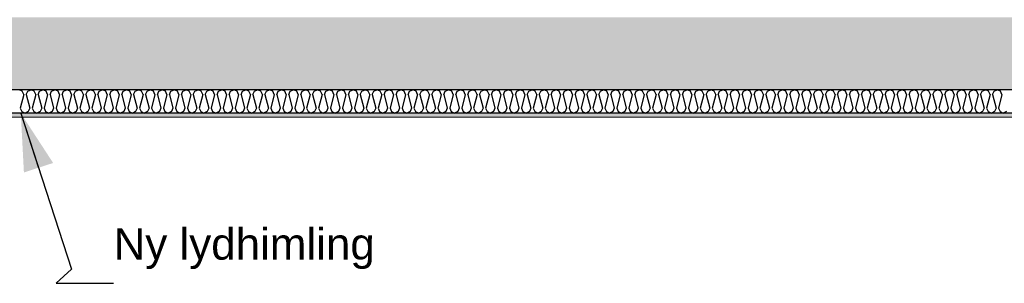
# Model space of a CAD drawing. Header units: millimetres. Extents: x -78920 to -55226, y -2070 to 13065.
# Tile 10 of 78: x -72424 to -69293, y 6003 to 6843. Entities that reach past the tile are written whole.
import ezdxf

# ---------------------------------------------------------------- set-up
doc = ezdxf.new("R2010")
doc.units = ezdxf.units.MM
doc.header["$LTSCALE"] = 0.5
doc.header["$MEASUREMENT"] = 0
doc.linetypes.add('PLINE', pattern=[0])
doc.layers.add('236- Innvendig kledning og overflate(Nye konstruksjoner)', color=7, linetype='Continuous', lineweight=0)
for name, color, linetype in [('251- Frittbærende dekker', 7, 'Continuous'), ('251- Frittbærende dekker (Skravur)', 7, 'Continuous'), ('256- Faste himlinger og overflatebehandling (Skravur)(Nye konstruksjoner)', 7, 'Continuous'), ('256- Faste himlinger og overflatebehandling(Nye konstruksjoner)', 7, 'Continuous'), ('832- Tekst bygning(Nye konstruksjoner)', 7, 'Continuous')]:
    doc.layers.add(name, color=color, linetype=linetype)
doc.styles.add('GENERATED_STYLE_3', font='arial.ttf')
doc.dimstyles.new('GENERATED_STYLE__2', dxfattribs={"dimtxt": 0.18, "dimasz": 182.4, "dimexe": 0.18, "dimexo": 0.0625, "dimgap": 0, "dimtad": 0, "dimtih": 1, "dimtoh": 1, "dimdec": 4, "dimzin": 0, "dimdsep": 46, "dimcen": 0.09, "dimadec": 0, "dimazin": 0, "dimtfac": 1, "dimtdec": 4, "dimtmove": 0, "dimatfit": 3, "dimldrblk": 'ARROWHEAD_5', "dimfxl": 1, "dimtolj": 1, "dimtzin": 0, "dimarcsym": 0})

# ---------------------------------------------------------------- blocks, each defined once
blk = doc.blocks.new('*X35')
at = {"layer": '256- Faste himlinger og overflatebehandling (Skravur)(Nye konstruksjoner)', "linetype": 'PLINE'}
for p, q in [((-72416.1, 6615.1), (-72426.5, 6620)), ((-72411.5, 6604.9), (-72416.1, 6615.1)), ((-72403.5, 6604.9), (-72398.9, 6615.1)), ((-72398.9, 6615.1), (-72388.5, 6620)), ((-72378.2, 6615.1), (-72388.5, 6620)), ((-72373.6, 6604.9), (-72378.2, 6615.1)), ((-72365.6, 6604.9), (-72361, 6615.1)), ((-72361, 6615.1), (-72350.6, 6620)), ((-72340.2, 6615.1), (-72350.6, 6620)), ((-72335.6, 6604.9), (-72340.2, 6615.1)), ((-72327.6, 6604.9), (-72323, 6615.1)), ((-72323, 6615.1), (-72312.7, 6620)), ((-72302.3, 6615.1), (-72312.7, 6620)), ((-72297.7, 6604.9), (-72302.3, 6615.1)), ((-72289.7, 6604.9), (-72285.1, 6615.1)), ((-72285.1, 6615.1), (-72274.7, 6620)), ((-72264.4, 6615.1), (-72274.7, 6620)), ((-72259.7, 6604.9), (-72264.4, 6615.1)), ((-72251.8, 6604.9), (-72247.1, 6615.1)), ((-72247.1, 6615.1), (-72236.8, 6620)), ((-72226.4, 6615.1), (-72236.8, 6620)), ((-72221.8, 6604.9), (-72226.4, 6615.1)), ((-72213.8, 6604.9), (-72209.2, 6615.1)), ((-72209.2, 6615.1), (-72198.8, 6620)), ((-72188.5, 6615.1), (-72198.8, 6620)), ((-72183.9, 6604.9), (-72188.5, 6615.1)), ((-72175.9, 6604.9), (-72171.3, 6615.1)), ((-72171.3, 6615.1), (-72160.9, 6620)), ((-72150.5, 6615.1), (-72160.9, 6620)), ((-72145.9, 6604.9), (-72150.5, 6615.1)), ((-72138, 6604.9), (-72133.3, 6615.1)), ((-72133.3, 6615.1), (-72123, 6620)), ((-72112.6, 6615.1), (-72123, 6620)), ((-72108, 6604.9), (-72112.6, 6615.1)), ((-72100, 6604.9), (-72095.4, 6615.1)), ((-72095.4, 6615.1), (-72085, 6620)), ((-72074.7, 6615.1), (-72085, 6620)), ((-72070, 6604.9), (-72074.7, 6615.1)), ((-72062.1, 6604.9), (-72057.4, 6615.1)), ((-72057.4, 6615.1), (-72047.1, 6620)), ((-72036.7, 6615.1), (-72047.1, 6620)), ((-72032.1, 6604.9), (-72036.7, 6615.1)), ((-72024.1, 6604.9), (-72019.5, 6615.1)), ((-72019.5, 6615.1), (-72009.1, 6620)), ((-71998.8, 6615.1), (-72009.1, 6620)), ((-71994.2, 6604.9), (-71998.8, 6615.1)), ((-71986.2, 6604.9), (-71981.6, 6615.1)), ((-71981.6, 6615.1), (-71971.2, 6620)), ((-71960.8, 6615.1), (-71971.2, 6620)), ((-71956.2, 6604.9), (-71960.8, 6615.1)), ((-71948.3, 6604.9), (-71943.6, 6615.1)), ((-71943.6, 6615.1), (-71933.3, 6620)), ((-71922.9, 6615.1), (-71933.3, 6620)), ((-71918.3, 6604.9), (-71922.9, 6615.1)), ((-71910.3, 6604.9), (-71905.7, 6615.1)), ((-71905.7, 6615.1), (-71895.3, 6620)), ((-71885, 6615.1), (-71895.3, 6620)), ((-71880.3, 6604.9), (-71885, 6615.1)), ((-71872.4, 6604.9), (-71867.8, 6615.1)), ((-71867.8, 6615.1), (-71857.4, 6620)), ((-71847, 6615.1), (-71857.4, 6620)), ((-71842.4, 6604.9), (-71847, 6615.1)), ((-71834.4, 6604.9), (-71829.8, 6615.1)), ((-71829.8, 6615.1), (-71819.5, 6620)), ((-71809.1, 6615.1), (-71819.5, 6620)), ((-71804.5, 6604.9), (-71809.1, 6615.1)), ((-71796.5, 6604.9), (-71791.9, 6615.1)), ((-71791.9, 6615.1), (-71781.5, 6620)), ((-71771.2, 6615.1), (-71781.5, 6620)), ((-71766.5, 6604.9), (-71771.2, 6615.1)), ((-71758.6, 6604.9), (-71753.9, 6615.1)), ((-71753.9, 6615.1), (-71743.6, 6620)), ((-71733.2, 6615.1), (-71743.6, 6620)), ((-71728.6, 6604.9), (-71733.2, 6615.1)), ((-71720.6, 6604.9), (-71716, 6615.1)), ((-71716, 6615.1), (-71705.6, 6620)), ((-71695.3, 6615.1), (-71705.6, 6620)), ((-71690.6, 6604.9), (-71695.3, 6615.1)), ((-71682.7, 6604.9), (-71678.1, 6615.1)), ((-71678.1, 6615.1), (-71667.7, 6620)), ((-71657.3, 6615.1), (-71667.7, 6620)), ((-71652.7, 6604.9), (-71657.3, 6615.1)), ((-71644.7, 6604.9), (-71640.1, 6615.1)), ((-71640.1, 6615.1), (-71629.8, 6620)), ((-71619.4, 6615.1), (-71629.8, 6620)), ((-71614.8, 6604.9), (-71619.4, 6615.1)), ((-71606.8, 6604.9), (-71602.2, 6615.1)), ((-71602.2, 6615.1), (-71591.8, 6620)), ((-71581.5, 6615.1), (-71591.8, 6620)), ((-71576.8, 6604.9), (-71581.5, 6615.1)), ((-71568.9, 6604.9), (-71564.2, 6615.1)), ((-71564.2, 6615.1), (-71553.9, 6620)), ((-71543.5, 6615.1), (-71553.9, 6620)), ((-71538.9, 6604.9), (-71543.5, 6615.1)), ((-71530.9, 6604.9), (-71526.3, 6615.1)), ((-71526.3, 6615.1), (-71515.9, 6620)), ((-71505.6, 6615.1), (-71515.9, 6620)), ((-71501, 6604.9), (-71505.6, 6615.1)), ((-71493, 6604.9), (-71488.4, 6615.1)), ((-71488.4, 6615.1), (-71478, 6620)), ((-71467.6, 6615.1), (-71478, 6620)), ((-71463, 6604.9), (-71467.6, 6615.1)), ((-71455, 6604.9), (-71450.4, 6615.1)), ((-71450.4, 6615.1), (-71440.1, 6620)), ((-71429.7, 6615.1), (-71440.1, 6620)), ((-71425.1, 6604.9), (-71429.7, 6615.1)), ((-71417.1, 6604.9), (-71412.5, 6615.1)), ((-71412.5, 6615.1), (-71402.1, 6620)), ((-71391.8, 6615.1), (-71402.1, 6620)), ((-71387.1, 6604.9), (-71391.8, 6615.1)), ((-71379.2, 6604.9), (-71374.5, 6615.1)), ((-71374.5, 6615.1), (-71364.2, 6620)), ((-71353.8, 6615.1), (-71364.2, 6620)), ((-71349.2, 6604.9), (-71353.8, 6615.1)), ((-71341.2, 6604.9), (-71336.6, 6615.1)), ((-71336.6, 6615.1), (-71326.2, 6620)), ((-71315.9, 6615.1), (-71326.2, 6620)), ((-71311.3, 6604.9), (-71315.9, 6615.1)), ((-71303.3, 6604.9), (-71298.7, 6615.1)), ((-71298.7, 6615.1), (-71288.3, 6620)), ((-71277.9, 6615.1), (-71288.3, 6620)), ((-71273.3, 6604.9), (-71277.9, 6615.1)), ((-71265.3, 6604.9), (-71260.7, 6615.1)), ((-71260.7, 6615.1), (-71250.4, 6620)), ((-71240, 6615.1), (-71250.4, 6620)), ((-71235.4, 6604.9), (-71240, 6615.1)), ((-71227.4, 6604.9), (-71222.8, 6615.1)), ((-71222.8, 6615.1), (-71212.4, 6620)), ((-71202.1, 6615.1), (-71212.4, 6620)), ((-71197.4, 6604.9), (-71202.1, 6615.1)), ((-71189.5, 6604.9), (-71184.8, 6615.1)), ((-71184.8, 6615.1), (-71174.5, 6620)), ((-71164.1, 6615.1), (-71174.5, 6620)), ((-71159.5, 6604.9), (-71164.1, 6615.1)), ((-71151.5, 6604.9), (-71146.9, 6615.1)), ((-71146.9, 6615.1), (-71136.5, 6620)), ((-71126.2, 6615.1), (-71136.5, 6620)), ((-71121.6, 6604.9), (-71126.2, 6615.1)), ((-71113.6, 6604.9), (-71109, 6615.1)), ((-71109, 6615.1), (-71098.6, 6620)), ((-71088.2, 6615.1), (-71098.6, 6620)), ((-71083.6, 6604.9), (-71088.2, 6615.1)), ((-71075.6, 6604.9), (-71071, 6615.1)), ((-71071, 6615.1), (-71060.7, 6620)), ((-71050.3, 6615.1), (-71060.7, 6620)), ((-71045.7, 6604.9), (-71050.3, 6615.1)), ((-71037.7, 6604.9), (-71033.1, 6615.1)), ((-71033.1, 6615.1), (-71022.7, 6620)), ((-71012.4, 6615.1), (-71022.7, 6620)), ((-71007.7, 6604.9), (-71012.4, 6615.1)), ((-70999.8, 6604.9), (-70995.1, 6615.1)), ((-70995.1, 6615.1), (-70984.8, 6620)), ((-70974.4, 6615.1), (-70984.8, 6620)), ((-70969.8, 6604.9), (-70974.4, 6615.1)), ((-70961.8, 6604.9), (-70957.2, 6615.1)), ((-70957.2, 6615.1), (-70946.8, 6620)), ((-70936.5, 6615.1), (-70946.8, 6620)), ((-70931.9, 6604.9), (-70936.5, 6615.1)), ((-70923.9, 6604.9), (-70919.3, 6615.1)), ((-70919.3, 6615.1), (-70908.9, 6620)), ((-70898.5, 6615.1), (-70908.9, 6620)), ((-70893.9, 6604.9), (-70898.5, 6615.1)), ((-70885.9, 6604.9), (-70881.3, 6615.1)), ((-70881.3, 6615.1), (-70871, 6620)), ((-70860.6, 6615.1), (-70871, 6620)), ((-70856, 6604.9), (-70860.6, 6615.1)), ((-70848, 6604.9), (-70843.4, 6615.1)), ((-70843.4, 6615.1), (-70833, 6620)), ((-70822.7, 6615.1), (-70833, 6620)), ((-70818, 6604.9), (-70822.7, 6615.1)), ((-70810.1, 6604.9), (-70805.4, 6615.1)), ((-70805.4, 6615.1), (-70795.1, 6620)), ((-70784.7, 6615.1), (-70795.1, 6620)), ((-70780.1, 6604.9), (-70784.7, 6615.1)), ((-70772.1, 6604.9), (-70767.5, 6615.1)), ((-70767.5, 6615.1), (-70757.1, 6620)), ((-70746.8, 6615.1), (-70757.1, 6620)), ((-70742.2, 6604.9), (-70746.8, 6615.1)), ((-70734.2, 6604.9), (-70729.6, 6615.1)), ((-70729.6, 6615.1), (-70719.2, 6620)), ((-70708.8, 6615.1), (-70719.2, 6620)), ((-70704.2, 6604.9), (-70708.8, 6615.1)), ((-70696.3, 6604.9), (-70691.6, 6615.1)), ((-70691.6, 6615.1), (-70681.3, 6620)), ((-70670.9, 6615.1), (-70681.3, 6620)), ((-70666.3, 6604.9), (-70670.9, 6615.1)), ((-70658.3, 6604.9), (-70653.7, 6615.1)), ((-70653.7, 6615.1), (-70643.3, 6620)), ((-70633, 6615.1), (-70643.3, 6620)), ((-70628.3, 6604.9), (-70633, 6615.1)), ((-70620.4, 6604.9), (-70615.7, 6615.1)), ((-70615.7, 6615.1), (-70605.4, 6620)), ((-70595, 6615.1), (-70605.4, 6620)), ((-70590.4, 6604.9), (-70595, 6615.1)), ((-70582.4, 6604.9), (-70577.8, 6615.1)), ((-70577.8, 6615.1), (-70567.4, 6620)), ((-70557.1, 6615.1), (-70567.4, 6620)), ((-70552.5, 6604.9), (-70557.1, 6615.1)), ((-70544.5, 6604.9), (-70539.9, 6615.1)), ((-70539.9, 6615.1), (-70529.5, 6620)), ((-70519.1, 6615.1), (-70529.5, 6620)), ((-70514.5, 6604.9), (-70519.1, 6615.1)), ((-70506.6, 6604.9), (-70501.9, 6615.1)), ((-70501.9, 6615.1), (-70491.6, 6620)), ((-70481.2, 6615.1), (-70491.6, 6620)), ((-70476.6, 6604.9), (-70481.2, 6615.1)), ((-70468.6, 6604.9), (-70464, 6615.1)), ((-70464, 6615.1), (-70453.6, 6620)), ((-70443.3, 6615.1), (-70453.6, 6620)), ((-70438.6, 6604.9), (-70443.3, 6615.1)), ((-70430.7, 6604.9), (-70426.1, 6615.1)), ((-70426.1, 6615.1), (-70415.7, 6620)), ((-70405.3, 6615.1), (-70415.7, 6620)), ((-70400.7, 6604.9), (-70405.3, 6615.1)), ((-70392.7, 6604.9), (-70388.1, 6615.1)), ((-70388.1, 6615.1), (-70377.8, 6620)), ((-70367.4, 6615.1), (-70377.8, 6620)), ((-70362.8, 6604.9), (-70367.4, 6615.1)), ((-70354.8, 6604.9), (-70350.2, 6615.1)), ((-70350.2, 6615.1), (-70339.8, 6620)), ((-70329.5, 6615.1), (-70339.8, 6620)), ((-70324.8, 6604.9), (-70329.5, 6615.1)), ((-70316.9, 6604.9), (-70312.2, 6615.1)), ((-70312.2, 6615.1), (-70301.9, 6620)), ((-70291.5, 6615.1), (-70301.9, 6620)), ((-70286.9, 6604.9), (-70291.5, 6615.1)), ((-70278.9, 6604.9), (-70274.3, 6615.1)), ((-70274.3, 6615.1), (-70263.9, 6620)), ((-70253.6, 6615.1), (-70263.9, 6620)), ((-70248.9, 6604.9), (-70253.6, 6615.1)), ((-70241, 6604.9), (-70236.4, 6615.1)), ((-70236.4, 6615.1), (-70226, 6620)), ((-70215.6, 6615.1), (-70226, 6620)), ((-70211, 6604.9), (-70215.6, 6615.1)), ((-70203, 6604.9), (-70198.4, 6615.1)), ((-70198.4, 6615.1), (-70188.1, 6620)), ((-70177.7, 6615.1), (-70188.1, 6620)), ((-70173.1, 6604.9), (-70177.7, 6615.1)), ((-70165.1, 6604.9), (-70160.5, 6615.1)), ((-70160.5, 6615.1), (-70150.1, 6620)), ((-70139.8, 6615.1), (-70150.1, 6620)), ((-70135.1, 6604.9), (-70139.8, 6615.1)), ((-70127.2, 6604.9), (-70122.5, 6615.1)), ((-70122.5, 6615.1), (-70112.2, 6620)), ((-70101.8, 6615.1), (-70112.2, 6620)), ((-70097.2, 6604.9), (-70101.8, 6615.1)), ((-70089.2, 6604.9), (-70084.6, 6615.1)), ((-70084.6, 6615.1), (-70074.2, 6620)), ((-70063.9, 6615.1), (-70074.2, 6620)), ((-70059.3, 6604.9), (-70063.9, 6615.1)), ((-70051.3, 6604.9), (-70046.7, 6615.1)), ((-70046.7, 6615.1), (-70036.3, 6620)), ((-70025.9, 6615.1), (-70036.3, 6620)), ((-70021.3, 6604.9), (-70025.9, 6615.1)), ((-70013.3, 6604.9), (-70008.7, 6615.1)), ((-70008.7, 6615.1), (-69998.4, 6620)), ((-69988, 6615.1), (-69998.4, 6620)), ((-69983.4, 6604.9), (-69988, 6615.1)), ((-69975.4, 6604.9), (-69970.8, 6615.1)), ((-69970.8, 6615.1), (-69960.4, 6620)), ((-69950.1, 6615.1), (-69960.4, 6620)), ((-69945.4, 6604.9), (-69950.1, 6615.1)), ((-69937.5, 6604.9), (-69932.8, 6615.1)), ((-69932.8, 6615.1), (-69922.5, 6620)), ((-69912.1, 6615.1), (-69922.5, 6620)), ((-69907.5, 6604.9), (-69912.1, 6615.1)), ((-69899.5, 6604.9), (-69894.9, 6615.1)), ((-69894.9, 6615.1), (-69884.5, 6620)), ((-69874.2, 6615.1), (-69884.5, 6620)), ((-69869.6, 6604.9), (-69874.2, 6615.1)), ((-69861.6, 6604.9), (-69857, 6615.1)), ((-69857, 6615.1), (-69846.6, 6620)), ((-69836.2, 6615.1), (-69846.6, 6620)), ((-69831.6, 6604.9), (-69836.2, 6615.1)), ((-69823.6, 6604.9), (-69819, 6615.1)), ((-69819, 6615.1), (-69808.7, 6620)), ((-69798.3, 6615.1), (-69808.7, 6620)), ((-69793.7, 6604.9), (-69798.3, 6615.1)), ((-69785.7, 6604.9), (-69781.1, 6615.1)), ((-69781.1, 6615.1), (-69770.7, 6620)), ((-69760.4, 6615.1), (-69770.7, 6620)), ((-69755.7, 6604.9), (-69760.4, 6615.1)), ((-69747.8, 6604.9), (-69743.1, 6615.1)), ((-69743.1, 6615.1), (-69732.8, 6620)), ((-69722.4, 6615.1), (-69732.8, 6620)), ((-69717.8, 6604.9), (-69722.4, 6615.1)), ((-69709.8, 6604.9), (-69705.2, 6615.1)), ((-69705.2, 6615.1), (-69694.8, 6620)), ((-69684.5, 6615.1), (-69694.8, 6620)), ((-69679.9, 6604.9), (-69684.5, 6615.1)), ((-69671.9, 6604.9), (-69667.3, 6615.1)), ((-69667.3, 6615.1), (-69656.9, 6620)), ((-69646.5, 6615.1), (-69656.9, 6620)), ((-69641.9, 6604.9), (-69646.5, 6615.1)), ((-69633.9, 6604.9), (-69629.3, 6615.1)), ((-69629.3, 6615.1), (-69619, 6620)), ((-69608.6, 6615.1), (-69619, 6620)), ((-69604, 6604.9), (-69608.6, 6615.1)), ((-69596, 6604.9), (-69591.4, 6615.1)), ((-69591.4, 6615.1), (-69581, 6620)), ((-69570.7, 6615.1), (-69581, 6620)), ((-69566, 6604.9), (-69570.7, 6615.1)), ((-69558.1, 6604.9), (-69553.4, 6615.1)), ((-69553.4, 6615.1), (-69543.1, 6620)), ((-69532.7, 6615.1), (-69543.1, 6620)), ((-69528.1, 6604.9), (-69532.7, 6615.1)), ((-69520.1, 6604.9), (-69515.5, 6615.1)), ((-69515.5, 6615.1), (-69505.1, 6620)), ((-69494.8, 6615.1), (-69505.1, 6620)), ((-69490.2, 6604.9), (-69494.8, 6615.1)), ((-69482.2, 6604.9), (-69477.6, 6615.1)), ((-69477.6, 6615.1), (-69467.2, 6620)), ((-69456.8, 6615.1), (-69467.2, 6620)), ((-69452.2, 6604.9), (-69456.8, 6615.1)), ((-69444.2, 6604.9), (-69439.6, 6615.1)), ((-69439.6, 6615.1), (-69429.3, 6620)), ((-69418.9, 6615.1), (-69429.3, 6620)), ((-69414.3, 6604.9), (-69418.9, 6615.1)), ((-69406.3, 6604.9), (-69401.7, 6615.1)), ((-69401.7, 6615.1), (-69391.3, 6620)), ((-69381, 6615.1), (-69391.3, 6620)), ((-69376.3, 6604.9), (-69381, 6615.1)), ((-69368.4, 6604.9), (-69363.7, 6615.1)), ((-69363.7, 6615.1), (-69353.4, 6620)), ((-69343, 6615.1), (-69353.4, 6620)), ((-69338.4, 6604.9), (-69343, 6615.1)), ((-69330.4, 6604.9), (-69325.8, 6615.1)), ((-69325.8, 6615.1), (-69315.4, 6620)), ((-69305.1, 6615.1), (-69315.4, 6620)), ((-69300.5, 6604.9), (-69305.1, 6615.1)), ((-72411.5, 6604.9), (-72422.5, 6560.9)), ((-72403.5, 6604.9), (-72392.5, 6560.9)), ((-72373.6, 6604.9), (-72384.6, 6560.9)), ((-72365.6, 6604.9), (-72354.6, 6560.9)), ((-72335.6, 6604.9), (-72346.6, 6560.9)), ((-72327.6, 6604.9), (-72316.6, 6560.9)), ((-72297.7, 6604.9), (-72308.7, 6560.9)), ((-72289.7, 6604.9), (-72278.7, 6560.9)), ((-72259.7, 6604.9), (-72270.7, 6560.9)), ((-72251.8, 6604.9), (-72240.8, 6560.9)), ((-72221.8, 6604.9), (-72232.8, 6560.9)), ((-72213.8, 6604.9), (-72202.8, 6560.9)), ((-72183.9, 6604.9), (-72194.9, 6560.9)), ((-72175.9, 6604.9), (-72164.9, 6560.9)), ((-72145.9, 6604.9), (-72156.9, 6560.9)), ((-72138, 6604.9), (-72127, 6560.9)), ((-72108, 6604.9), (-72119, 6560.9)), ((-72100, 6604.9), (-72089, 6560.9)), ((-72070, 6604.9), (-72081, 6560.9)), ((-72062.1, 6604.9), (-72051.1, 6560.9)), ((-72032.1, 6604.9), (-72043.1, 6560.9)), ((-72024.1, 6604.9), (-72013.1, 6560.9)), ((-71994.2, 6604.9), (-72005.2, 6560.9)), ((-71986.2, 6604.9), (-71975.2, 6560.9)), ((-71956.2, 6604.9), (-71967.2, 6560.9)), ((-71948.3, 6604.9), (-71937.3, 6560.9)), ((-71918.3, 6604.9), (-71929.3, 6560.9)), ((-71910.3, 6604.9), (-71899.3, 6560.9)), ((-71880.3, 6604.9), (-71891.3, 6560.9)), ((-71872.4, 6604.9), (-71861.4, 6560.9)), ((-71842.4, 6604.9), (-71853.4, 6560.9)), ((-71834.4, 6604.9), (-71823.4, 6560.9)), ((-71804.5, 6604.9), (-71815.5, 6560.9)), ((-71796.5, 6604.9), (-71785.5, 6560.9)), ((-71766.5, 6604.9), (-71777.5, 6560.9)), ((-71758.6, 6604.9), (-71747.6, 6560.9)), ((-71728.6, 6604.9), (-71739.6, 6560.9)), ((-71720.6, 6604.9), (-71709.6, 6560.9)), ((-71690.6, 6604.9), (-71701.6, 6560.9)), ((-71682.7, 6604.9), (-71671.7, 6560.9)), ((-71652.7, 6604.9), (-71663.7, 6560.9)), ((-71644.7, 6604.9), (-71633.7, 6560.9)), ((-71614.8, 6604.9), (-71625.8, 6560.9)), ((-71606.8, 6604.9), (-71595.8, 6560.9)), ((-71576.8, 6604.9), (-71587.8, 6560.9)), ((-71568.9, 6604.9), (-71557.9, 6560.9)), ((-71538.9, 6604.9), (-71549.9, 6560.9)), ((-71530.9, 6604.9), (-71519.9, 6560.9)), ((-71501, 6604.9), (-71511.9, 6560.9)), ((-71493, 6604.9), (-71482, 6560.9)), ((-71463, 6604.9), (-71474, 6560.9)), ((-71455, 6604.9), (-71444, 6560.9)), ((-71425.1, 6604.9), (-71436.1, 6560.9)), ((-71417.1, 6604.9), (-71406.1, 6560.9)), ((-71387.1, 6604.9), (-71398.1, 6560.9)), ((-71379.2, 6604.9), (-71368.2, 6560.9)), ((-71349.2, 6604.9), (-71360.2, 6560.9)), ((-71341.2, 6604.9), (-71330.2, 6560.9)), ((-71311.3, 6604.9), (-71322.3, 6560.9)), ((-71303.3, 6604.9), (-71292.3, 6560.9)), ((-71273.3, 6604.9), (-71284.3, 6560.9)), ((-71265.3, 6604.9), (-71254.3, 6560.9)), ((-71235.4, 6604.9), (-71246.4, 6560.9)), ((-71227.4, 6604.9), (-71216.4, 6560.9)), ((-71197.4, 6604.9), (-71208.4, 6560.9)), ((-71189.5, 6604.9), (-71178.5, 6560.9)), ((-71159.5, 6604.9), (-71170.5, 6560.9)), ((-71151.5, 6604.9), (-71140.5, 6560.9)), ((-71121.6, 6604.9), (-71132.6, 6560.9)), ((-71113.6, 6604.9), (-71102.6, 6560.9)), ((-71083.6, 6604.9), (-71094.6, 6560.9)), ((-71075.6, 6604.9), (-71064.6, 6560.9)), ((-71045.7, 6604.9), (-71056.7, 6560.9)), ((-71037.7, 6604.9), (-71026.7, 6560.9)), ((-71007.7, 6604.9), (-71018.7, 6560.9)), ((-70999.8, 6604.9), (-70988.8, 6560.9)), ((-70969.8, 6604.9), (-70980.8, 6560.9)), ((-70961.8, 6604.9), (-70950.8, 6560.9)), ((-70931.9, 6604.9), (-70942.9, 6560.9)), ((-70923.9, 6604.9), (-70912.9, 6560.9)), ((-70893.9, 6604.9), (-70904.9, 6560.9)), ((-70885.9, 6604.9), (-70874.9, 6560.9)), ((-70856, 6604.9), (-70867, 6560.9)), ((-70848, 6604.9), (-70837, 6560.9)), ((-70818, 6604.9), (-70829, 6560.9)), ((-70810.1, 6604.9), (-70799.1, 6560.9)), ((-70780.1, 6604.9), (-70791.1, 6560.9)), ((-70772.1, 6604.9), (-70761.1, 6560.9)), ((-70742.2, 6604.9), (-70753.2, 6560.9)), ((-70734.2, 6604.9), (-70723.2, 6560.9)), ((-70704.2, 6604.9), (-70715.2, 6560.9)), ((-70696.3, 6604.9), (-70685.3, 6560.9)), ((-70666.3, 6604.9), (-70677.3, 6560.9)), ((-70658.3, 6604.9), (-70647.3, 6560.9)), ((-70628.3, 6604.9), (-70639.3, 6560.9)), ((-70620.4, 6604.9), (-70609.4, 6560.9)), ((-70590.4, 6604.9), (-70601.4, 6560.9)), ((-70582.4, 6604.9), (-70571.4, 6560.9)), ((-70552.5, 6604.9), (-70563.5, 6560.9)), ((-70544.5, 6604.9), (-70533.5, 6560.9)), ((-70514.5, 6604.9), (-70525.5, 6560.9)), ((-70506.6, 6604.9), (-70495.6, 6560.9)), ((-70476.6, 6604.9), (-70487.6, 6560.9)), ((-70468.6, 6604.9), (-70457.6, 6560.9)), ((-70438.6, 6604.9), (-70449.6, 6560.9)), ((-70430.7, 6604.9), (-70419.7, 6560.9)), ((-70400.7, 6604.9), (-70411.7, 6560.9)), ((-70392.7, 6604.9), (-70381.7, 6560.9)), ((-70362.8, 6604.9), (-70373.8, 6560.9)), ((-70354.8, 6604.9), (-70343.8, 6560.9)), ((-70324.8, 6604.9), (-70335.8, 6560.9)), ((-70316.9, 6604.9), (-70305.9, 6560.9)), ((-70286.9, 6604.9), (-70297.9, 6560.9)), ((-70278.9, 6604.9), (-70267.9, 6560.9)), ((-70248.9, 6604.9), (-70259.9, 6560.9)), ((-70241, 6604.9), (-70230, 6560.9)), ((-70211, 6604.9), (-70222, 6560.9)), ((-70203, 6604.9), (-70192, 6560.9)), ((-70173.1, 6604.9), (-70184.1, 6560.9)), ((-70165.1, 6604.9), (-70154.1, 6560.9)), ((-70135.1, 6604.9), (-70146.1, 6560.9)), ((-70127.2, 6604.9), (-70116.2, 6560.9)), ((-70097.2, 6604.9), (-70108.2, 6560.9)), ((-70089.2, 6604.9), (-70078.2, 6560.9)), ((-70059.3, 6604.9), (-70070.2, 6560.9)), ((-70051.3, 6604.9), (-70040.3, 6560.9)), ((-70021.3, 6604.9), (-70032.3, 6560.9)), ((-70013.3, 6604.9), (-70002.3, 6560.9)), ((-69983.4, 6604.9), (-69994.4, 6560.9)), ((-69975.4, 6604.9), (-69964.4, 6560.9)), ((-69945.4, 6604.9), (-69956.4, 6560.9)), ((-69937.5, 6604.9), (-69926.5, 6560.9)), ((-69907.5, 6604.9), (-69918.5, 6560.9)), ((-69899.5, 6604.9), (-69888.5, 6560.9)), ((-69869.6, 6604.9), (-69880.6, 6560.9)), ((-69861.6, 6604.9), (-69850.6, 6560.9)), ((-69831.6, 6604.9), (-69842.6, 6560.9)), ((-69823.6, 6604.9), (-69812.6, 6560.9)), ((-69793.7, 6604.9), (-69804.7, 6560.9)), ((-69785.7, 6604.9), (-69774.7, 6560.9)), ((-69755.7, 6604.9), (-69766.7, 6560.9)), ((-69747.8, 6604.9), (-69736.8, 6560.9)), ((-69717.8, 6604.9), (-69728.8, 6560.9)), ((-69709.8, 6604.9), (-69698.8, 6560.9)), ((-69679.9, 6604.9), (-69690.9, 6560.9)), ((-69671.9, 6604.9), (-69660.9, 6560.9)), ((-69641.9, 6604.9), (-69652.9, 6560.9)), ((-69633.9, 6604.9), (-69622.9, 6560.9)), ((-69604, 6604.9), (-69615, 6560.9)), ((-69596, 6604.9), (-69585, 6560.9)), ((-69566, 6604.9), (-69577, 6560.9)), ((-69558.1, 6604.9), (-69547.1, 6560.9)), ((-69528.1, 6604.9), (-69539.1, 6560.9)), ((-69520.1, 6604.9), (-69509.1, 6560.9)), ((-69490.2, 6604.9), (-69501.2, 6560.9)), ((-69482.2, 6604.9), (-69471.2, 6560.9)), ((-69452.2, 6604.9), (-69463.2, 6560.9)), ((-69444.2, 6604.9), (-69433.2, 6560.9)), ((-69414.3, 6604.9), (-69425.3, 6560.9)), ((-69406.3, 6604.9), (-69395.3, 6560.9)), ((-69376.3, 6604.9), (-69387.3, 6560.9)), ((-69368.4, 6604.9), (-69357.4, 6560.9)), ((-69338.4, 6604.9), (-69349.4, 6560.9)), ((-69330.4, 6604.9), (-69319.4, 6560.9)), ((-69300.5, 6604.9), (-69311.5, 6560.9)), ((-72422.5, 6560.9), (-72417.9, 6550.8)), ((-72417.9, 6550.8), (-72407.5, 6545)), ((-72397.2, 6550.8), (-72407.5, 6545)), ((-72392.5, 6560.9), (-72397.2, 6550.8)), ((-72384.6, 6560.9), (-72379.9, 6550.8)), ((-72379.9, 6550.8), (-72369.6, 6545)), ((-72359.2, 6550.8), (-72369.6, 6545)), ((-72354.6, 6560.9), (-72359.2, 6550.8)), ((-72346.6, 6560.9), (-72342, 6550.8)), ((-72342, 6550.8), (-72331.6, 6545)), ((-72321.3, 6550.8), (-72331.6, 6545)), ((-72316.6, 6560.9), (-72321.3, 6550.8)), ((-72308.7, 6560.9), (-72304.1, 6550.8)), ((-72304.1, 6550.8), (-72293.7, 6545)), ((-72283.3, 6550.8), (-72293.7, 6545)), ((-72278.7, 6560.9), (-72283.3, 6550.8)), ((-72270.7, 6560.9), (-72266.1, 6550.8)), ((-72266.1, 6550.8), (-72255.8, 6545)), ((-72245.4, 6550.8), (-72255.8, 6545)), ((-72240.8, 6560.9), (-72245.4, 6550.8)), ((-72232.8, 6560.9), (-72228.2, 6550.8)), ((-72228.2, 6550.8), (-72217.8, 6545)), ((-72207.5, 6550.8), (-72217.8, 6545)), ((-72202.8, 6560.9), (-72207.5, 6550.8)), ((-72194.9, 6560.9), (-72190.2, 6550.8)), ((-72190.2, 6550.8), (-72179.9, 6545)), ((-72169.5, 6550.8), (-72179.9, 6545)), ((-72164.9, 6560.9), (-72169.5, 6550.8)), ((-72156.9, 6560.9), (-72152.3, 6550.8)), ((-72152.3, 6550.8), (-72141.9, 6545)), ((-72131.6, 6550.8), (-72141.9, 6545)), ((-72127, 6560.9), (-72131.6, 6550.8)), ((-72119, 6560.9), (-72114.4, 6550.8)), ((-72114.4, 6550.8), (-72104, 6545)), ((-72093.6, 6550.8), (-72104, 6545)), ((-72089, 6560.9), (-72093.6, 6550.8)), ((-72081, 6560.9), (-72076.4, 6550.8)), ((-72076.4, 6550.8), (-72066.1, 6545)), ((-72055.7, 6550.8), (-72066.1, 6545)), ((-72051.1, 6560.9), (-72055.7, 6550.8)), ((-72043.1, 6560.9), (-72038.5, 6550.8)), ((-72038.5, 6550.8), (-72028.1, 6545)), ((-72017.8, 6550.8), (-72028.1, 6545)), ((-72013.1, 6560.9), (-72017.8, 6550.8)), ((-72005.2, 6560.9), (-72000.5, 6550.8)), ((-72000.5, 6550.8), (-71990.2, 6545)), ((-71979.8, 6550.8), (-71990.2, 6545)), ((-71975.2, 6560.9), (-71979.8, 6550.8)), ((-71967.2, 6560.9), (-71962.6, 6550.8)), ((-71962.6, 6550.8), (-71952.2, 6545)), ((-71941.9, 6550.8), (-71952.2, 6545)), ((-71937.3, 6560.9), (-71941.9, 6550.8)), ((-71929.3, 6560.9), (-71924.7, 6550.8)), ((-71924.7, 6550.8), (-71914.3, 6545)), ((-71903.9, 6550.8), (-71914.3, 6545)), ((-71899.3, 6560.9), (-71903.9, 6550.8)), ((-71891.3, 6560.9), (-71886.7, 6550.8)), ((-71886.7, 6550.8), (-71876.4, 6545)), ((-71866, 6550.8), (-71876.4, 6545)), ((-71861.4, 6560.9), (-71866, 6550.8)), ((-71853.4, 6560.9), (-71848.8, 6550.8)), ((-71848.8, 6550.8), (-71838.4, 6545)), ((-71828.1, 6550.8), (-71838.4, 6545)), ((-71823.4, 6560.9), (-71828.1, 6550.8)), ((-71815.5, 6560.9), (-71810.8, 6550.8)), ((-71810.8, 6550.8), (-71800.5, 6545)), ((-71790.1, 6550.8), (-71800.5, 6545)), ((-71785.5, 6560.9), (-71790.1, 6550.8)), ((-71777.5, 6560.9), (-71772.9, 6550.8)), ((-71772.9, 6550.8), (-71762.5, 6545)), ((-71752.2, 6550.8), (-71762.5, 6545)), ((-71747.6, 6560.9), (-71752.2, 6550.8)), ((-71739.6, 6560.9), (-71735, 6550.8)), ((-71735, 6550.8), (-71724.6, 6545)), ((-71714.2, 6550.8), (-71724.6, 6545)), ((-71709.6, 6560.9), (-71714.2, 6550.8)), ((-71701.6, 6560.9), (-71697, 6550.8)), ((-71697, 6550.8), (-71686.7, 6545)), ((-71676.3, 6550.8), (-71686.7, 6545)), ((-71671.7, 6560.9), (-71676.3, 6550.8)), ((-71663.7, 6560.9), (-71659.1, 6550.8)), ((-71659.1, 6550.8), (-71648.7, 6545)), ((-71638.4, 6550.8), (-71648.7, 6545)), ((-71633.7, 6560.9), (-71638.4, 6550.8)), ((-71625.8, 6560.9), (-71621.1, 6550.8)), ((-71621.1, 6550.8), (-71610.8, 6545)), ((-71600.4, 6550.8), (-71610.8, 6545)), ((-71595.8, 6560.9), (-71600.4, 6550.8)), ((-71587.8, 6560.9), (-71583.2, 6550.8)), ((-71583.2, 6550.8), (-71572.8, 6545)), ((-71562.5, 6550.8), (-71572.8, 6545)), ((-71557.9, 6560.9), (-71562.5, 6550.8)), ((-71549.9, 6560.9), (-71545.3, 6550.8)), ((-71545.3, 6550.8), (-71534.9, 6545)), ((-71524.5, 6550.8), (-71534.9, 6545)), ((-71519.9, 6560.9), (-71524.5, 6550.8)), ((-71511.9, 6560.9), (-71507.3, 6550.8)), ((-71507.3, 6550.8), (-71497, 6545)), ((-71486.6, 6550.8), (-71497, 6545)), ((-71482, 6560.9), (-71486.6, 6550.8)), ((-71474, 6560.9), (-71469.4, 6550.8)), ((-71469.4, 6550.8), (-71459, 6545)), ((-71448.7, 6550.8), (-71459, 6545)), ((-71444, 6560.9), (-71448.7, 6550.8)), ((-71436.1, 6560.9), (-71431.4, 6550.8)), ((-71431.4, 6550.8), (-71421.1, 6545)), ((-71410.7, 6550.8), (-71421.1, 6545)), ((-71406.1, 6560.9), (-71410.7, 6550.8)), ((-71398.1, 6560.9), (-71393.5, 6550.8)), ((-71393.5, 6550.8), (-71383.1, 6545)), ((-71372.8, 6550.8), (-71383.1, 6545)), ((-71368.2, 6560.9), (-71372.8, 6550.8)), ((-71360.2, 6560.9), (-71355.6, 6550.8)), ((-71355.6, 6550.8), (-71345.2, 6545)), ((-71334.8, 6550.8), (-71345.2, 6545)), ((-71330.2, 6560.9), (-71334.8, 6550.8)), ((-71322.3, 6560.9), (-71317.6, 6550.8)), ((-71317.6, 6550.8), (-71307.3, 6545)), ((-71296.9, 6550.8), (-71307.3, 6545)), ((-71292.3, 6560.9), (-71296.9, 6550.8)), ((-71284.3, 6560.9), (-71279.7, 6550.8)), ((-71279.7, 6550.8), (-71269.3, 6545)), ((-71259, 6550.8), (-71269.3, 6545)), ((-71254.3, 6560.9), (-71259, 6550.8)), ((-71246.4, 6560.9), (-71241.7, 6550.8)), ((-71241.7, 6550.8), (-71231.4, 6545)), ((-71221, 6550.8), (-71231.4, 6545)), ((-71216.4, 6560.9), (-71221, 6550.8)), ((-71208.4, 6560.9), (-71203.8, 6550.8)), ((-71203.8, 6550.8), (-71193.4, 6545)), ((-71183.1, 6550.8), (-71193.4, 6545)), ((-71178.5, 6560.9), (-71183.1, 6550.8)), ((-71170.5, 6560.9), (-71165.9, 6550.8)), ((-71165.9, 6550.8), (-71155.5, 6545)), ((-71145.1, 6550.8), (-71155.5, 6545)), ((-71140.5, 6560.9), (-71145.1, 6550.8)), ((-71132.6, 6560.9), (-71127.9, 6550.8)), ((-71127.9, 6550.8), (-71117.6, 6545)), ((-71107.2, 6550.8), (-71117.6, 6545)), ((-71102.6, 6560.9), (-71107.2, 6550.8)), ((-71094.6, 6560.9), (-71090, 6550.8)), ((-71090, 6550.8), (-71079.6, 6545)), ((-71069.3, 6550.8), (-71079.6, 6545)), ((-71064.6, 6560.9), (-71069.3, 6550.8)), ((-71056.7, 6560.9), (-71052.1, 6550.8)), ((-71052.1, 6550.8), (-71041.7, 6545)), ((-71031.3, 6550.8), (-71041.7, 6545)), ((-71026.7, 6560.9), (-71031.3, 6550.8)), ((-71018.7, 6560.9), (-71014.1, 6550.8)), ((-71014.1, 6550.8), (-71003.8, 6545)), ((-70993.4, 6550.8), (-71003.8, 6545)), ((-70988.8, 6560.9), (-70993.4, 6550.8)), ((-70980.8, 6560.9), (-70976.2, 6550.8)), ((-70976.2, 6550.8), (-70965.8, 6545)), ((-70955.5, 6550.8), (-70965.8, 6545)), ((-70950.8, 6560.9), (-70955.5, 6550.8)), ((-70942.9, 6560.9), (-70938.2, 6550.8)), ((-70938.2, 6550.8), (-70927.9, 6545)), ((-70917.5, 6550.8), (-70927.9, 6545)), ((-70912.9, 6560.9), (-70917.5, 6550.8)), ((-70904.9, 6560.9), (-70900.3, 6550.8)), ((-70900.3, 6550.8), (-70889.9, 6545)), ((-70879.6, 6550.8), (-70889.9, 6545)), ((-70874.9, 6560.9), (-70879.6, 6550.8)), ((-70867, 6560.9), (-70862.4, 6550.8)), ((-70862.4, 6550.8), (-70852, 6545)), ((-70841.6, 6550.8), (-70852, 6545)), ((-70837, 6560.9), (-70841.6, 6550.8)), ((-70829, 6560.9), (-70824.4, 6550.8)), ((-70824.4, 6550.8), (-70814.1, 6545)), ((-70803.7, 6550.8), (-70814.1, 6545)), ((-70799.1, 6560.9), (-70803.7, 6550.8)), ((-70791.1, 6560.9), (-70786.5, 6550.8)), ((-70786.5, 6550.8), (-70776.1, 6545)), ((-70765.8, 6550.8), (-70776.1, 6545)), ((-70761.1, 6560.9), (-70765.8, 6550.8)), ((-70753.2, 6560.9), (-70748.5, 6550.8)), ((-70748.5, 6550.8), (-70738.2, 6545)), ((-70727.8, 6550.8), (-70738.2, 6545)), ((-70723.2, 6560.9), (-70727.8, 6550.8)), ((-70715.2, 6560.9), (-70710.6, 6550.8)), ((-70710.6, 6550.8), (-70700.2, 6545)), ((-70689.9, 6550.8), (-70700.2, 6545)), ((-70685.3, 6560.9), (-70689.9, 6550.8)), ((-70677.3, 6560.9), (-70672.7, 6550.8)), ((-70672.7, 6550.8), (-70662.3, 6545)), ((-70651.9, 6550.8), (-70662.3, 6545)), ((-70647.3, 6560.9), (-70651.9, 6550.8)), ((-70639.3, 6560.9), (-70634.7, 6550.8)), ((-70634.7, 6550.8), (-70624.4, 6545)), ((-70614, 6550.8), (-70624.4, 6545)), ((-70609.4, 6560.9), (-70614, 6550.8)), ((-70601.4, 6560.9), (-70596.8, 6550.8)), ((-70596.8, 6550.8), (-70586.4, 6545)), ((-70576.1, 6550.8), (-70586.4, 6545)), ((-70571.4, 6560.9), (-70576.1, 6550.8)), ((-70563.5, 6560.9), (-70558.8, 6550.8)), ((-70558.8, 6550.8), (-70548.5, 6545)), ((-70538.1, 6550.8), (-70548.5, 6545)), ((-70533.5, 6560.9), (-70538.1, 6550.8)), ((-70525.5, 6560.9), (-70520.9, 6550.8)), ((-70520.9, 6550.8), (-70510.5, 6545)), ((-70500.2, 6550.8), (-70510.5, 6545)), ((-70495.6, 6560.9), (-70500.2, 6550.8)), ((-70487.6, 6560.9), (-70483, 6550.8)), ((-70483, 6550.8), (-70472.6, 6545)), ((-70462.2, 6550.8), (-70472.6, 6545)), ((-70457.6, 6560.9), (-70462.2, 6550.8)), ((-70449.6, 6560.9), (-70445, 6550.8)), ((-70445, 6550.8), (-70434.7, 6545)), ((-70424.3, 6550.8), (-70434.7, 6545)), ((-70419.7, 6560.9), (-70424.3, 6550.8)), ((-70411.7, 6560.9), (-70407.1, 6550.8)), ((-70407.1, 6550.8), (-70396.7, 6545)), ((-70386.4, 6550.8), (-70396.7, 6545)), ((-70381.7, 6560.9), (-70386.4, 6550.8)), ((-70373.8, 6560.9), (-70369.1, 6550.8)), ((-70369.1, 6550.8), (-70358.8, 6545)), ((-70348.4, 6550.8), (-70358.8, 6545)), ((-70343.8, 6560.9), (-70348.4, 6550.8)), ((-70335.8, 6560.9), (-70331.2, 6550.8)), ((-70331.2, 6550.8), (-70320.8, 6545)), ((-70310.5, 6550.8), (-70320.8, 6545)), ((-70305.9, 6560.9), (-70310.5, 6550.8)), ((-70297.9, 6560.9), (-70293.3, 6550.8)), ((-70293.3, 6550.8), (-70282.9, 6545)), ((-70272.5, 6550.8), (-70282.9, 6545)), ((-70267.9, 6560.9), (-70272.5, 6550.8)), ((-70259.9, 6560.9), (-70255.3, 6550.8)), ((-70255.3, 6550.8), (-70245, 6545)), ((-70234.6, 6550.8), (-70245, 6545)), ((-70230, 6560.9), (-70234.6, 6550.8)), ((-70222, 6560.9), (-70217.4, 6550.8)), ((-70217.4, 6550.8), (-70207, 6545)), ((-70196.7, 6550.8), (-70207, 6545)), ((-70192, 6560.9), (-70196.7, 6550.8)), ((-70184.1, 6560.9), (-70179.4, 6550.8)), ((-70179.4, 6550.8), (-70169.1, 6545)), ((-70158.7, 6550.8), (-70169.1, 6545)), ((-70154.1, 6560.9), (-70158.7, 6550.8)), ((-70146.1, 6560.9), (-70141.5, 6550.8)), ((-70141.5, 6550.8), (-70131.1, 6545)), ((-70120.8, 6550.8), (-70131.1, 6545)), ((-70116.2, 6560.9), (-70120.8, 6550.8)), ((-70108.2, 6560.9), (-70103.6, 6550.8)), ((-70103.6, 6550.8), (-70093.2, 6545)), ((-70082.8, 6550.8), (-70093.2, 6545)), ((-70078.2, 6560.9), (-70082.8, 6550.8)), ((-70070.2, 6560.9), (-70065.6, 6550.8)), ((-70065.6, 6550.8), (-70055.3, 6545)), ((-70044.9, 6550.8), (-70055.3, 6545)), ((-70040.3, 6560.9), (-70044.9, 6550.8)), ((-70032.3, 6560.9), (-70027.7, 6550.8)), ((-70027.7, 6550.8), (-70017.3, 6545)), ((-70007, 6550.8), (-70017.3, 6545)), ((-70002.3, 6560.9), (-70007, 6550.8)), ((-69994.4, 6560.9), (-69989.7, 6550.8)), ((-69989.7, 6550.8), (-69979.4, 6545)), ((-69969, 6550.8), (-69979.4, 6545)), ((-69964.4, 6560.9), (-69969, 6550.8)), ((-69956.4, 6560.9), (-69951.8, 6550.8)), ((-69951.8, 6550.8), (-69941.4, 6545)), ((-69931.1, 6550.8), (-69941.4, 6545)), ((-69926.5, 6560.9), (-69931.1, 6550.8)), ((-69918.5, 6560.9), (-69913.9, 6550.8)), ((-69913.9, 6550.8), (-69903.5, 6545)), ((-69893.1, 6550.8), (-69903.5, 6545)), ((-69888.5, 6560.9), (-69893.1, 6550.8)), ((-69880.6, 6560.9), (-69875.9, 6550.8)), ((-69875.9, 6550.8), (-69865.6, 6545)), ((-69855.2, 6550.8), (-69865.6, 6545)), ((-69850.6, 6560.9), (-69855.2, 6550.8)), ((-69842.6, 6560.9), (-69838, 6550.8)), ((-69838, 6550.8), (-69827.6, 6545)), ((-69817.3, 6550.8), (-69827.6, 6545)), ((-69812.6, 6560.9), (-69817.3, 6550.8)), ((-69804.7, 6560.9), (-69800, 6550.8)), ((-69800, 6550.8), (-69789.7, 6545)), ((-69779.3, 6550.8), (-69789.7, 6545)), ((-69774.7, 6560.9), (-69779.3, 6550.8)), ((-69766.7, 6560.9), (-69762.1, 6550.8)), ((-69762.1, 6550.8), (-69751.7, 6545)), ((-69741.4, 6550.8), (-69751.7, 6545)), ((-69736.8, 6560.9), (-69741.4, 6550.8)), ((-69728.8, 6560.9), (-69724.2, 6550.8)), ((-69724.2, 6550.8), (-69713.8, 6545)), ((-69703.4, 6550.8), (-69713.8, 6545)), ((-69698.8, 6560.9), (-69703.4, 6550.8)), ((-69690.9, 6560.9), (-69686.2, 6550.8)), ((-69686.2, 6550.8), (-69675.9, 6545)), ((-69665.5, 6550.8), (-69675.9, 6545)), ((-69660.9, 6560.9), (-69665.5, 6550.8)), ((-69652.9, 6560.9), (-69648.3, 6550.8)), ((-69648.3, 6550.8), (-69637.9, 6545)), ((-69627.6, 6550.8), (-69637.9, 6545)), ((-69622.9, 6560.9), (-69627.6, 6550.8)), ((-69615, 6560.9), (-69610.4, 6550.8)), ((-69610.4, 6550.8), (-69600, 6545)), ((-69589.6, 6550.8), (-69600, 6545)), ((-69585, 6560.9), (-69589.6, 6550.8)), ((-69577, 6560.9), (-69572.4, 6550.8)), ((-69572.4, 6550.8), (-69562.1, 6545)), ((-69551.7, 6550.8), (-69562.1, 6545)), ((-69547.1, 6560.9), (-69551.7, 6550.8)), ((-69539.1, 6560.9), (-69534.5, 6550.8)), ((-69534.5, 6550.8), (-69524.1, 6545)), ((-69513.8, 6550.8), (-69524.1, 6545)), ((-69509.1, 6560.9), (-69513.8, 6550.8)), ((-69501.2, 6560.9), (-69496.5, 6550.8)), ((-69496.5, 6550.8), (-69486.2, 6545)), ((-69475.8, 6550.8), (-69486.2, 6545)), ((-69471.2, 6560.9), (-69475.8, 6550.8)), ((-69463.2, 6560.9), (-69458.6, 6550.8)), ((-69458.6, 6550.8), (-69448.2, 6545)), ((-69437.9, 6550.8), (-69448.2, 6545)), ((-69433.2, 6560.9), (-69437.9, 6550.8)), ((-69425.3, 6560.9), (-69420.7, 6550.8)), ((-69420.7, 6550.8), (-69410.3, 6545)), ((-69399.9, 6550.8), (-69410.3, 6545)), ((-69395.3, 6560.9), (-69399.9, 6550.8)), ((-69387.3, 6560.9), (-69382.7, 6550.8)), ((-69382.7, 6550.8), (-69372.4, 6545)), ((-69362, 6550.8), (-69372.4, 6545)), ((-69357.4, 6560.9), (-69362, 6550.8)), ((-69349.4, 6560.9), (-69344.8, 6550.8)), ((-69344.8, 6550.8), (-69334.4, 6545)), ((-69324.1, 6550.8), (-69334.4, 6545)), ((-69319.4, 6560.9), (-69324.1, 6550.8)), ((-69311.5, 6560.9), (-69306.8, 6550.8)), ((-69306.8, 6550.8), (-69296.5, 6545)), ((-69286.1, 6550.8), (-69296.5, 6545))]:
    blk.add_line(p, q, dxfattribs=at)
blk = doc.blocks.new('ARROWHEAD_5')
at = {"linetype": 'Continuous'}
blk.add_hatch(color=256, dxfattribs=at).paths.add_polyline_path([(-1, 0.2679), (0, 0), (-1, -0.2679)])
blk.add_line((0, 0), (-1, 0), dxfattribs=at)

msp = doc.modelspace()

# ---------------------------------------------------------------- hatches: boundary and pattern name
at = {"layer": '251- Frittbærende dekker (Skravur)', "linetype": 'Continuous'}
h = msp.add_hatch(dxfattribs=at)
h.set_pattern_fill('Betong_strukturell', color=256, style=0, pattern_type=2)
h.set_pattern_definition([(0, (0, 0), (0, 311.7692), [30, -150]), (0, (90, 155.9), (0, 311.7692), [30, -150]), (60, (0, 0), (-270, 155.8846), [30, -150]), (60, (180, 0), (-270, 155.8846), [30, -150]), (120, (30, 0), (270, 155.8846), [30, -150]), (120, (210, 0), (270, 155.8846), [30, -150]), (0, (0, 30), (0, 60), [0, -60, 0, -90.000004]), (45, (30, 30), (-42.42641, 42.42641), [0, -45, 0, -75.000003])])
h.paths.add_polyline_path([(-61378.2, 6850), (-75168.2, 6850), (-75168.2, 6620), (-61378.2, 6620)])
at = {"layer": '256- Faste himlinger og overflatebehandling (Skravur)(Nye konstruksjoner)', "linetype": 'Continuous'}
h = msp.add_hatch(dxfattribs=at)
h.set_pattern_fill('Gips', color=256, style=0, pattern_type=2)
h.set_pattern_definition([(0, (0, 0), (0, 86.60254), [0, -50]), (0, (25, 43.3), (0, 86.60254), [0, -50])])
h.paths.add_polyline_path([(-75005.7, 6545), (-75005.7, 6532.5), (-69068.2, 6532.5), (-69068.2, 6545)])

# ---------------------------------------------------------------- linework, layer by layer
at = {"layer": '236- Innvendig kledning og overflate(Nye konstruksjoner)', "linetype": 'PLINE'}
msp.add_line((-69068.2, 6532.5), (-75005.7, 6532.5), dxfattribs=at)
at = {"layer": '251- Frittbærende dekker', "linetype": 'PLINE', "flags": 128}
msp.add_lwpolyline([(-68898.2, 6620), (-68910.7, 6620), (-68923.2, 6620), (-69043.2, 6620), (-69055.7, 6620), (-69068.2, 6620), (-75005.7, 6620), (-75018.2, 6620), (-75066.2, 6620), (-75068.2, 6620), (-75168.2, 6620)], dxfattribs=at)
at = {"layer": '256- Faste himlinger og overflatebehandling(Nye konstruksjoner)', "linetype": 'PLINE'}
msp.add_line((-69068.2, 6545), (-75005.7, 6545), dxfattribs=at)

# ---------------------------------------------------------------- block references
at = {"layer": '256- Faste himlinger og overflatebehandling(Nye konstruksjoner)'}
msp.add_blockref('*X35', (0, 0), dxfattribs=at)

# ---------------------------------------------------------------- texts
at = {"layer": '832- Tekst bygning(Nye konstruksjoner)', "linetype": 'Continuous', "insert": (-72125.8, 6048.8), "char_height": 100, "attachment_point": 7, "style": 'GENERATED_STYLE_3'}
msp.add_mtext('\\A1;{\\pql;\\fArial|b0|i0|c0|p0;\\W1.000000;Ny \\fArial|b0|i0|c0|p0;\\W1.000000;lydhimling}', dxfattribs=at)

# ---------------------------------------------------------------- leaders
at = {"layer": '832- Tekst bygning(Nye konstruksjoner)', "linetype": 'PLINE', "annotation_type": 0, "has_hookline": 1, "hookline_direction": 0, "text_width": 810}
msp.add_leader([(-72421, 6545), (-72259.6, 6048.8), (-72308.2, 6003.4), (-72125.8, 6003.4)], dimstyle='GENERATED_STYLE__2', dxfattribs=at)

doc.saveas('drawing.dxf')
